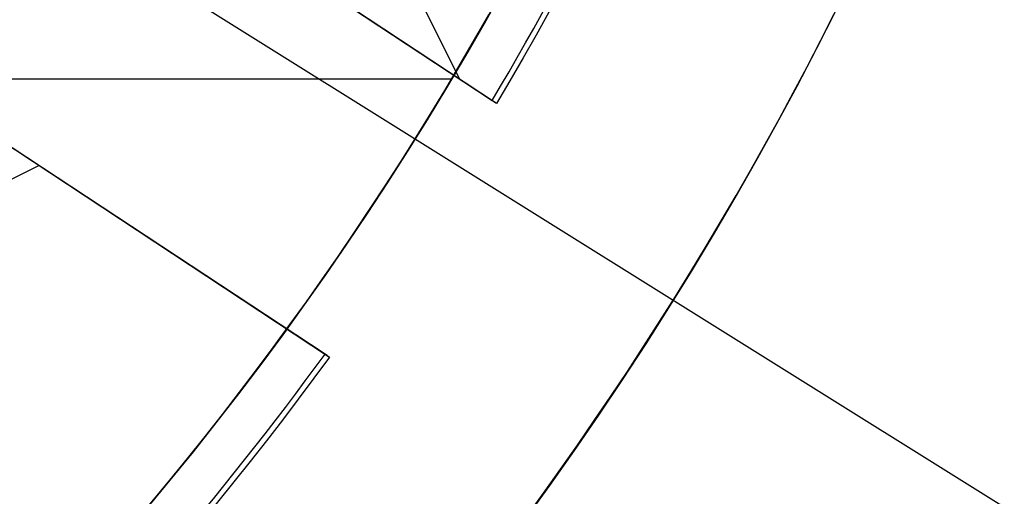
# Model space of a CAD drawing. Extents: x 19499 to 20475, y -6718 to -5871.
# Tile 22 of 60: x 20010 to 20020, y -6422 to -6417. Entities that reach past the tile are written whole.
import ezdxf

# ---------------------------------------------------------------- set-up
doc = ezdxf.new("R2010")
doc.units = 0
doc.layers.get('0').update_dxf_attribs({"linetype": 'CONTINUOUS'})
for name, color, linetype in [('BLANCO_METALICO', 7, 'CONTINUOUS'), ('COLOR', 7, 'CONTINUOUS'), ('LUZ', 7, 'CONTINUOUS')]:
    doc.layers.add(name, color=color, linetype=linetype)

msp = doc.modelspace()

# ---------------------------------------------------------------- linework, layer by layer
at = {"extrusion": (0.112475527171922, 0.1948133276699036, 0.974370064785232)}
msp.add_lwpolyline([(-20545.72119684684, -4382.985045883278), (-20546.23174644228, -4382.676077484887), (-20546.74029225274, -4382.36241276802), (-20547.24677385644, -4382.044070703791), (-20547.75113102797, -4381.721071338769), (-20548.25330376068, -4381.393435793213), (-20548.75323228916, -4381.06118625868), (-20549.25085711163, -4380.724345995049), (-20549.74611901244, -4380.382939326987), (-20550.23895908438, -4380.036991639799), (-20550.72931875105, -4379.686529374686), (-20551.21713978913, -4379.331580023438), (-20551.70236435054, -4378.972172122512), (-20552.1849349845, -4378.608335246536), (-20552.66479465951, -4378.240100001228), (-20553.14188678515, -4377.867498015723), (-20553.6161552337, -4377.490561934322), (-20554.08754436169, -4377.109325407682), (-20554.55599903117, -4376.723823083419), (-20555.02146463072, -4376.334090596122), (-20555.48388709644, -4375.940164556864), (-20555.9432129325, -4375.542082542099), (-20556.3993892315, -4375.139883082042), (-20556.85236369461, -4374.73360564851), (-20557.30208465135, -4374.323290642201), (-20557.7485010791, -4373.908979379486), (-20558.19156262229, -4373.490714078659), (-20558.63121961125, -4373.068537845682), (-20559.06742308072, -4372.642494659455), (-20559.50012478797, -4372.212629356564), (-20559.92927723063, -4371.778987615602), (-20560.35483366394, -4371.341615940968), (-20560.77674811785, -4370.900561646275), (-20561.1949754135, -4370.455872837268), (-20561.60947117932, -4370.007598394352), (-20562.02019186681, -4369.555787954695), (-20562.42709476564, -4369.100491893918), (-20562.83013801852, -4368.641761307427), (-20563.22928063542, -4368.179647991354), (-20563.6244825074, -4367.71420442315), (-20564.0157044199, -4367.245483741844), (-20564.40290806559, -4366.773539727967), (-20564.78605605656, -4366.298426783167), (-20565.16511193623, -4365.820199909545), (-20565.54004019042, -4365.338914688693), (-20565.91080625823, -4364.854627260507), (-20566.27737654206, -4364.36739430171), (-20566.63971841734, -4363.877273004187), (-20566.99780024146, -4363.384321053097), (-20567.3515913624, -4362.888596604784), (-20567.70106212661, -4362.390158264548), (-20568.0461838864, -4361.889065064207), (-20568.38692900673, -4361.38537643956), (-20568.72327087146, -4360.879152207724), (-20569.05518388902, -4360.370452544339), (-20569.38264349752, -4359.85933796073), (-20569.70562616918, -4359.345869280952), (-20570.02410941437, -4358.830107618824), (-20570.33807178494, -4358.312114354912), (-20570.64749287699, -4357.791951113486), (-20570.9523533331, -4357.269679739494), (-20571.25263484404, -4356.745362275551), (-20571.54832014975, -4356.219060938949), (-20571.83939303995, -4355.690838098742), (-20572.12583835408, -4355.160756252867), (-20572.40764198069, -4354.628878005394), (-20572.68479085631, -4354.095266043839), (-20572.95727296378, -4353.559983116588), (-20573.22507732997, -4353.023092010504), (-20573.48819402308, -4352.48465552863), (-20573.74661414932, -4351.944736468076), (-20574.00032984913, -4351.403397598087), (-20574.24933429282, -4350.86070163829), (-20574.49362167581, -4350.316711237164), (-20574.73318721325, -4349.771488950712), (-20574.96802713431, -4349.22509722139), (-20575.19813867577, -4348.677598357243), (-20575.42352007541, -4348.129054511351), (-20575.64417056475, -4347.579527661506), (-20575.86009036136, -4347.029079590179), (-20576.07128066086, -4346.477771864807), (-20576.27774362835, -4345.925665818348), (-20576.47948238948, -4345.372822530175), (-20576.67650102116, -4344.819302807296), (-20576.86880454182, -4344.265167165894), (-20577.05639890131, -4343.710475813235), (-20577.23929097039, -4343.155288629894), (-20577.41748852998, -4342.599665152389), (-20577.59100025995, -4342.043664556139), (-20577.7598357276, -4341.487345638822), (-20577.92400537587, -4340.930766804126), (-20578.08352051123, -4340.373986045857), (-20578.23839329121, -4339.817060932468), (-20578.38863671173, -4339.260048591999), (-20578.53426459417, -4338.703005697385), (-20578.67529157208, -4338.145988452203), (-20578.81173307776, -4337.589052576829), (-20578.94360532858, -4337.032253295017), (-20579.07092531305, -4336.475645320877), (-20579.19371077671, -4335.919282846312), (-20579.31198020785, -4335.363219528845), (-20579.42575282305, -4334.807508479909), (-20579.53504855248, -4334.252202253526), (-20579.63988802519, -4333.697352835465), (-20579.7402925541, -4333.143011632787), (-20579.83628412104, -4332.589229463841), (-20579.92788536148, -4332.036056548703), (-20580.01511954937, -4331.483542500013), (-20580.09801058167, -4330.931736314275), (-20580.17658296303, -4330.380686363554), (-20580.25086179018, -4329.830440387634), (-20580.32087273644, -4329.281045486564), (-20580.38664203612, -4328.732548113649), (-20580.44819646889, -4328.184994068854), (-20580.50556334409, -4327.638428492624), (-20580.55877048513, -4327.092895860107), (-20580.60784621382, -4326.548439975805), (-20580.6528193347, -4326.00510396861), (-20580.69371911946, -4325.462930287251), (-20580.73057529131, -4324.921960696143), (-20580.76341800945, -4324.382236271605), (-20580.79227785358, -4323.843797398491), (-20580.81718580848, -4323.306683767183), (-20580.83817324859, -4322.770934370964), (-20580.85527192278, -4322.236587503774), (-20580.8685139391, -4321.703680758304), (-20580.87793174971, -4321.172251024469), (-20580.88355813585, -4320.642334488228), (-20580.88542619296, -4320.113966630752), (-20580.88362697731, -4319.595425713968), (-20580.87820832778, -4319.075392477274), (-20580.86913895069, -4318.553900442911), (-20580.85638784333, -4318.030983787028), (-20580.83992430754, -4317.506677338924), (-20580.81971796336, -4316.981016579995), (-20580.79573876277, -4316.454037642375), (-20580.76795700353, -4315.925777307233), (-20580.73634334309, -4315.396273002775), (-20580.70086881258, -4314.865562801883), (-20580.66150483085, -4314.333685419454), (-20580.61822321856, -4313.800680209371), (-20580.57099621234, -4313.266587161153), (-20580.51979647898, -4312.731446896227), (-20580.46459712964, -4312.195300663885), (-20580.40537173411, -4311.658190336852), (-20580.34209433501, -4311.120158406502), (-20580.2747394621, -4310.58124797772), (-20580.20328214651, -4310.041502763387), (-20580.12769793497, -4309.500967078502), (-20580.04796290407, -4308.959685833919), (-20579.96405367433, -4308.417704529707), (-20579.87594742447, -4307.875069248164), (-20579.78362190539, -4307.331826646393), (-20579.6870554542, -4306.788023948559), (-20579.5862270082, -4306.243708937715), (-20579.48111611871, -4305.698929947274), (-20579.3717029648, -4305.153735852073), (-20579.25796836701, -4304.608176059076), (-20579.1398938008, -4304.062300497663), (-20579.01746141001, -4303.516159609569), (-20578.89065402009, -4302.969804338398), (-20578.75945515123, -4302.4232861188), (-20578.62384903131, -4301.876656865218), (-20578.48382060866, -4301.329968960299), (-20578.33935556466, -4300.783275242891), (-20578.19044032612, -4300.23662899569), (-20578.03706207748, -4299.690083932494), (-20577.87920877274, -4299.143694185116), (-20577.71686914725, -4298.597514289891), (-20577.55003272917, -4298.051599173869), (-20577.37868985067, -4297.506004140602), (-20577.20283165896, -4296.960784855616), (-20577.02245012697, -4296.415997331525), (-20576.83753806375, -4295.871697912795), (-20576.64808912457, -4295.327943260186), (-20576.45409782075, -4294.784790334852), (-20576.25555952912, -4294.242296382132), (-20576.05247050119, -4293.700518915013), (-20575.84482787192, -4293.159515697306), (-20575.63262966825, -4292.619344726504), (-20575.41587481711, -4292.080064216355), (-20575.19456315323, -4291.54173257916), (-20574.96869542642, -4291.004408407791), (-20574.73827330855, -4290.468150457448), (-20574.50329940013, -4289.933017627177), (-20574.26377723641, -4289.399068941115), (-20574.01971129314, -4288.866363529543), (-20573.77110699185, -4288.334960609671), (-20573.51797070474, -4287.804919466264), (-20573.26030975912, -4287.276299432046), (-20572.99813244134, -4286.749159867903), (-20572.73144800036, -4286.22356014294), (-20572.46026665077, -4285.699559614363), (-20572.18459957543, -4285.177217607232), (-20571.90445892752, -4284.656593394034), (-20571.61985783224, -4284.137746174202), (-20571.33081038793, -4283.62073505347), (-20571.0373316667, -4283.105619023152), (-20570.73943771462, -4282.592456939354), (-20570.43714555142, -4282.081307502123), (-20570.13047316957, -4281.572229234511), (-20569.819439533, -4281.065280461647), (-20569.50406457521, -4280.560519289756), (-20569.18436919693, -4280.058003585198), (-20568.86037526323, -4279.55779095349), (-20568.53210560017, -4279.059938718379), (-20568.19958399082, -4278.564503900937), (-20567.86283517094, -4278.071543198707), (-20567.52188482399, -4277.581112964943), (-20567.1767595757, -4277.093269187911), (-20566.82748698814, -4276.608067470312), (-20566.47409555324, -4276.125563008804), (-20566.11661468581, -4275.645810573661), (-20565.75507471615, -4275.168864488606), (-20565.38950688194, -4274.694778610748), (-20565.0199433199, -4274.223606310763), (-20564.64641705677, -4273.755400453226), (-20564.26896199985, -4273.290213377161), (-20563.88761292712, -4272.828096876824), (-20563.50240547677, -4272.369102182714), (-20563.11337613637, -4271.913279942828), (-20562.72056223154, -4271.460680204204), (-20562.3240019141, -4271.011352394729), (-20561.92373414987, -4270.565345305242), (-20561.51979870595, -4270.122707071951), (-20561.11223613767, -4269.683485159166), (-20560.70108777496, -4269.247726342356), (-20560.28639570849, -4268.815476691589), (-20559.86820277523, -4268.386781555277), (-20559.44655254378, -4267.96168554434), (-20559.0214892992, -4267.540232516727), (-20558.5930580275, -4267.122465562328), (-20558.16130439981, -4266.708426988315), (-20557.72627475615, -4266.298158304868), (-20557.28801608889, -4265.891700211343), (-20556.8465760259, -4265.489092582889), (-20556.40200281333, -4265.090374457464), (-20555.95434529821, -4264.695584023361), (-20555.50365291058, -4264.304758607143), (-20555.04997564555, -4263.917934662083), (-20554.59336404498, -4263.535147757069), (-20554.13386917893, -4263.156432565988), (-20553.67154262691, -4262.781822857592), (-20553.20643645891, -4262.411351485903), (-20552.7386032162, -4262.045050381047), (-20552.26809589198, -4261.682950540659), (-20551.79496791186, -4261.325082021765), (-20551.31927311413, -4260.971473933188), (-20550.84106572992, -4260.622154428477), (-20550.36040036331, -4260.277150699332), (-20549.87733197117, -4259.936488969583), (-20549.39191584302, -4259.600194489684), (-20548.90420758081, -4259.268291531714), (-20548.41426307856, -4258.940803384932), (-20547.92213850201, -4258.617752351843), (-20547.42789026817, -4258.299159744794), (-20546.93157502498, -4257.9850458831)], dxfattribs=at)
at = {"extrusion": (0.112475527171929, 0.1948133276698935, 0.9743700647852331)}
msp.add_lwpolyline([(-20544.81033906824, -4257.985045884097), (-20545.33140868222, -4258.289837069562), (-20545.85052834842, -4258.599487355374), (-20546.36763479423, -4258.913978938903), (-20546.88266491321, -4259.233292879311), (-20547.39555578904, -4259.557409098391), (-20547.90624471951, -4259.886306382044), (-20548.41466924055, -4260.219962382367), (-20548.9207671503, -4260.558353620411), (-20549.42447653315, -4260.901455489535), (-20549.92573578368, -4261.249242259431), (-20550.42448363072, -4261.60168708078), (-20550.92065916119, -4261.958761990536), (-20551.41420184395, -4262.320437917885), (-20551.90505155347, -4262.686684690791), (-20552.39314859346, -4263.057471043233), (-20552.87843372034, -4263.432764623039), (-20553.3608481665, -4263.812532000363), (-20553.84033366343, -4264.196738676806), (-20554.31683246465, -4264.585349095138), (-20554.79028736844, -4264.978326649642), (-20555.26064174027, -4265.375633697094), (-20555.72783953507, -4265.777231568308), (-20556.19182531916, -4266.183080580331), (-20556.65254429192, -4266.593140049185), (-20557.10994230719, -4267.007368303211), (-20557.56396589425, -4267.425722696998), (-20558.01456227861, -4267.848159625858), (-20558.46167940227, -4268.274634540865), (-20558.90526594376, -4268.705101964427), (-20559.34527133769, -4269.139515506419), (-20559.78164579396, -4269.577827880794), (-20560.21434031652, -4270.019990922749), (-20560.64330672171, -4270.465955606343), (-20561.06849765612, -4270.915672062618), (-20561.48986661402, -4271.369089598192), (-20561.90736795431, -4271.82615671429), (-20562.32095691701, -4272.286821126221), (-20562.73058963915, -4272.751029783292), (-20563.13622317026, -4273.218728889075), (-20563.53781548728, -4273.689863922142), (-20563.93532550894, -4274.164379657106), (-20564.3287131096, -4274.642220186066), (-20564.71793913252, -4275.123328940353), (-20565.10296540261, -4275.607648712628), (-20565.48375473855, -4276.095121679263), (-20565.86027096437, -4276.58568942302), (-20566.23247892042, -4277.079292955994), (-20566.60034447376, -4277.575872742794), (-20566.96383452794, -4278.075368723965), (-20567.32291703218, -4278.577720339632), (-20567.67756098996, -4279.082866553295), (-20568.02773646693, -4279.590745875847), (-20568.37341459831, -4280.101296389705), (-20568.71456759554, -4280.61445577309), (-20569.05116875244, -4281.13016132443), (-20569.38319245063, -4281.648349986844), (-20569.71061416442, -4282.168958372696), (-20570.033410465, -4282.691922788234), (-20570.35155902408, -4283.217179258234), (-20570.66503861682, -4283.744663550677), (-20570.97382912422, -4284.27431120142), (-20571.27791153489, -4284.806057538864), (-20571.57726794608, -4285.339837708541), (-20571.8718815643, -4285.875586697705), (-20572.16173670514, -4286.413239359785), (-20572.44681879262, -4286.952730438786), (-20572.72711435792, -4287.493994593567), (-20573.00261103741, -4288.036966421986), (-20573.27329757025, -4288.581580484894), (-20573.53916379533, -4289.127771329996), (-20573.80020064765, -4289.675473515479), (-20574.0564001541, -4290.224621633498), (-20574.3077554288, -4290.775150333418), (-20574.55426066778, -4291.326994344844), (-20574.79591114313, -4291.880088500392), (-20575.03270319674, -4292.434367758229), (-20575.26463423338, -4292.989767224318), (-20575.49170271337, -4293.546222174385), (-20575.71390814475, -4294.103668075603), (-20575.93125107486, -4294.662040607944), (-20576.14373308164, -4295.22127568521), (-20576.35135676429, -4295.781309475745), (-20576.55412573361, -4296.342078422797), (-20576.75204460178, -4296.903519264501), (-20576.94511897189, -4297.465569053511), (-20577.1333554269, -4298.02816517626), (-20577.31676151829, -4298.59124537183), (-20577.49534575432, -4299.15474775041), (-20577.66911758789, -4299.718610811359), (-20577.83808740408, -4300.282773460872), (-20578.00226650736, -4300.847175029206), (-20578.16166710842, -4301.411755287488), (-20578.31630231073, -4301.976454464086), (-20578.4661860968, -4302.541213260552), (-20578.61133331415, -4303.105972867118), (-20578.75175966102, -4303.670674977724), (-20578.88748167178, -4304.235261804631), (-20579.01851670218, -4304.799676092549), (-20579.1448829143, -4305.363861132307), (-20579.26659926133, -4305.927760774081), (-20579.38368547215, -4306.491319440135), (-20579.49616203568, -4307.054482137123), (-20579.60405018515, -4307.617194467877), (-20579.70737188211, -4308.179402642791), (-20579.80614980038, -4308.741053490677), (-20579.90040730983, -4309.302094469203), (-20579.99016846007, -4309.862473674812), (-20580.07545796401, -4310.422139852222), (-20580.15630118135, -4310.981042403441), (-20580.232724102, -4311.539131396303), (-20580.30475332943, -4312.09635757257), (-20580.37241606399, -4312.652672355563), (-20580.43574008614, -4313.20802785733), (-20580.49475373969, -4313.762376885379), (-20580.54948591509, -4314.315672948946), (-20580.59996603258, -4314.867870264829), (-20580.64622402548, -4315.418923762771), (-20580.68829032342, -4315.968789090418), (-20580.72619583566, -4316.517422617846), (-20580.75997193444, -4317.064781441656), (-20580.78965043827, -4317.610823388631), (-20580.81526359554, -4318.15550701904), (-20580.83684406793, -4318.698791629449), (-20580.85442491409, -4319.240637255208), (-20580.8680395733, -4319.781004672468), (-20580.87772184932, -4320.319855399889), (-20580.88350589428, -4320.857151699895), (-20580.88542619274, -4321.392856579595), (-20580.88367452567, -4321.904499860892), (-20580.87839934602, -4322.417596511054), (-20580.86957058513, -4322.932114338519), (-20580.85715844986, -4323.448020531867), (-20580.84113343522, -4323.965281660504), (-20580.82146633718, -4324.483863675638), (-20580.79812826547, -4325.003731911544), (-20580.77109065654, -4325.524851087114), (-20580.74032528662, -4326.047185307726), (-20580.70580428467, -4326.570698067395), (-20580.66750014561, -4327.095352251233), (-20580.6253857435, -4327.621110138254), (-20580.57943434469, -4328.147933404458), (-20580.5296196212, -4328.675783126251), (-20580.47591566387, -4329.204619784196), (-20580.41829699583, -4329.734403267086), (-20580.3567385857, -4330.265092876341), (-20580.29121586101, -4330.796647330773), (-20580.22170472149, -4331.32902477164), (-20580.14818155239, -4331.862182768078), (-20580.07062323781, -4332.396078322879), (-20579.98900717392, -4332.930667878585), (-20579.90331128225, -4333.465907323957), (-20579.81351402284, -4334.00175200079), (-20579.71959440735, -4334.538156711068), (-20579.62153201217, -4335.075075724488), (-20579.51930699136, -4335.612462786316), (-20579.41290008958, -4336.150271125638), (-20579.30229265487, -4336.688453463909), (-20579.18746665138, -4337.226962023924), (-20579.0684046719, -4337.765748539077), (-20578.94508995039, -4338.30476426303), (-20578.81750637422, -4338.843959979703), (-20578.68563849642, -4339.383286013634), (-20578.54947154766, -4339.922692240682), (-20578.4089914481, -4340.462128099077), (-20578.26418481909, -4341.001542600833), (-20578.11503899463, -4341.540884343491), (-20577.96154203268, -4342.080101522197), (-20577.80368272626, -4342.619141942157), (-20577.64145061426, -4343.157953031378), (-20577.47483599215, -4343.696481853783), (-20577.30382992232, -4344.234675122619), (-20577.12842424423, -4344.772479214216), (-20576.94861158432, -4345.309840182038), (-20576.76438536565, -4345.84670377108), (-20576.5757398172, -4346.383015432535), (-20576.38266998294, -4346.918720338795), (-20576.18517173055, -4347.453763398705), (-20575.98324175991, -4347.988089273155), (-20575.77687761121, -4348.521642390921), (-20575.56607767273, -4349.05436696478), (-20575.35084118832, -4349.586207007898), (-20575.1311682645, -4350.117106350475), (-20574.90705987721, -4350.647008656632), (-20574.67851787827, -4351.175857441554), (-20574.44554500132, -4351.703596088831), (-20574.20814486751, -4352.230167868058), (-20573.96632199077, -4352.755515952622), (-20573.72008178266, -4353.279583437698), (-20573.46943055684, -4353.802313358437), (-20573.21437553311, -4354.323648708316), (-20572.95492484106, -4354.843532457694), (-20572.69108752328, -4355.361907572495), (-20572.42287353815, -4355.878717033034), (-20572.1502937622, -4356.393903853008), (-20571.873359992, -4356.907411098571), (-20571.59208494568, -4357.419181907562), (-20571.30648226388, -4357.929159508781), (-20571.01656651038, -4358.437287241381), (-20570.72235317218, -4358.943508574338), (-20570.42385865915, -4359.44776712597), (-20570.12110030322, -4359.95000668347), (-20569.81409635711, -4360.450171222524), (-20569.50286599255, -4360.948204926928), (-20569.18742929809, -4361.444052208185), (-20568.86780727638, -4361.937657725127), (-20568.54402184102, -4362.428966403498), (-20568.21609581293, -4362.917923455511), (-20567.88405291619, -4363.40447439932), (-20567.54791777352, -4363.888565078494), (-20567.20771590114, -4364.37014168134), (-20566.86347370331, -4364.849150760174), (-20566.51521846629, -4365.325539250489), (-20566.16297835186, -4365.799254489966), (-20565.80678239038, -4366.270244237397), (-20565.44666047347, -4366.738456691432), (-20565.08264334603, -4367.203840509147), (-20564.71476259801, -4367.66634482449), (-20564.34305065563, -4368.12591926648), (-20563.96754077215, -4368.582513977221), (-20563.58826701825, -4369.036079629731), (-20563.20526427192, -4369.486567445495), (-20562.81856820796, -4369.933929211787), (-20562.42821528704, -4370.378117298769), (-20562.03424274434, -4370.819084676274), (-20561.6366885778, -4371.256784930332), (-20561.23559153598, -4371.691172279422), (-20560.83099110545, -4372.122201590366), (-20560.42292749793, -4372.549828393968), (-20560.0114416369, -4372.974008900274), (-20559.59657514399, -4373.394700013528), (-20559.17837032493, -4373.811859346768), (-20558.75687015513, -4374.225445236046), (-20558.33211826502, -4374.635416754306), (-20557.90415892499, -4375.041733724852), (-20557.47303703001, -4375.444356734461), (-20557.03879808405, -4375.84324714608), (-20556.60148818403, -4376.238367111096), (-20556.16115400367, -4376.629679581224), (-20555.71784277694, -4377.017148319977), (-20555.27160228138, -4377.400737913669), (-20554.82248082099, -4377.780413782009), (-20554.37052720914, -4378.156142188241), (-20553.91579075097, -4378.527890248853), (-20553.45832122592, -4378.895625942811), (-20552.99816886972, -4379.259318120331), (-20552.53538435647, -4379.618936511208), (-20552.0700187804, -4379.974451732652), (-20551.60212363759, -4380.32583529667), (-20551.13175080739, -4380.673059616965), (-20550.65895253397, -4381.016098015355), (-20550.18378140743, -4381.354924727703), (-20549.70629034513, -4381.68951490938), (-20549.22653257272, -4382.019844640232), (-20548.74456160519, -4382.345890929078), (-20548.26043122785, -4382.66763171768), (-20547.77419547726, -4382.985045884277)], dxfattribs=at)
at = {"extrusion": (0.1124755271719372, 0.1948133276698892, 0.9743700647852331)}
msp.add_lwpolyline([(-20551.17138497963, -4257.985045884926), (-20551.64679980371, -4258.320163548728), (-20552.11996327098, -4258.659354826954), (-20552.59082622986, -4259.002596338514), (-20553.0593398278, -4259.349863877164), (-20553.52545552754, -4259.701132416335), (-20553.98912512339, -4260.05637611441), (-20554.45030075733, -4260.415568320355), (-20554.90893493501, -4260.778681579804), (-20555.36498054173, -4261.145687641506), (-20555.81839085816, -4261.516557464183), (-20556.26911957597, -4261.891261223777), (-20556.71712081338, -4262.26976832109), (-20557.16234913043, -4262.652047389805), (-20557.60475954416, -4263.038066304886), (-20558.04430754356, -4263.427792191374), (-20558.48094910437, -4263.821191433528), (-20558.91464070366, -4264.218229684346), (-20559.34533933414, -4264.618871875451), (-20559.77300251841, -4265.023082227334), (-20560.19758832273, -4265.43082425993), (-20560.61905537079, -4265.842060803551), (-20561.03736285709, -4266.256754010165), (-20561.45247056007, -4266.674865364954), (-20561.86433885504, -4267.096355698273), (-20562.27292872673, -4267.521185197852), (-20562.67820178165, -4267.949313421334), (-20563.08012026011, -4268.38069930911), (-20563.4786470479, -4268.81530119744), (-20563.87374568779, -4269.253076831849), (-20564.26538039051, -4269.693983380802), (-20564.65351604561, -4270.137977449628), (-20565.03811823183, -4270.585015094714), (-20565.41915322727, -4271.035051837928), (-20565.79658801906, -4271.488042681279), (-20566.17039031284, -4271.943942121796), (-20566.54052854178, -4272.402704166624), (-20566.90697187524, -4272.864282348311), (-20567.26969022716, -4273.328629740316), (-20567.62865426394, -4273.795698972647), (-20567.98383541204, -4274.265442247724), (-20568.33520586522, -4274.737811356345), (-20568.68273859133, -4275.212757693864), (-20569.02640733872, -4275.690232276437), (-20569.36618664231, -4276.170185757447), (-20569.70205182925, -4276.652568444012), (-20570.03397902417, -4277.137330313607), (-20570.36194515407, -4277.624421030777), (-20570.68592795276, -4278.113789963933), (-20571.00590596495, -4278.605386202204), (-20571.32185854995, -4279.099158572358), (-20571.63376588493, -4279.595055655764), (-20571.94160896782, -4280.093025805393), (-20572.24536961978, -4280.593017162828), (-20572.5450304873, -4281.094977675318), (-20572.8405750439, -4281.598855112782), (-20573.13198759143, -4282.104597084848), (-20573.41925326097, -4282.612151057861), (-20573.70235801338, -4283.121464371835), (-20573.98128863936, -4283.632484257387), (-20574.25603275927, -4284.145157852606), (-20574.52657882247, -4284.65943221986), (-20574.79291610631, -4285.175254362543), (-20575.05503471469, -4285.692571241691), (-20575.31292557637, -4286.211329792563), (-20575.56658044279, -4286.731476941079), (-20575.81599188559, -4287.252959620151), (-20576.06115329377, -4287.775724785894), (-20576.30205887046, -4288.299719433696), (-20576.5387036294, -4288.824890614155), (-20576.771083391, -4289.351185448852), (-20576.99919477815, -4289.878551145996), (-20577.22303521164, -4290.406935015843), (-20577.44260290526, -4290.936284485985), (-20577.6578968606, -4291.466547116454), (-20577.86891686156, -4291.997670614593), (-20578.07566346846, -4292.529602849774), (-20578.27813801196, -4293.062291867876), (-20578.47634258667, -4293.595685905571), (-20578.6702800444, -4294.129733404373), (-20578.85995398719, -4294.664383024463), (-20579.0453687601, -4295.19958365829), (-20579.22652944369, -4295.735284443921), (-20579.40344184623, -4296.271434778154), (-20579.57611249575, -4296.807984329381), (-20579.74454863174, -4297.344883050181), (-20579.9087581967, -4297.882081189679), (-20580.06874982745, -4298.419529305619), (-20580.22453284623, -4298.957178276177), (-20580.37611725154, -4299.49497931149), (-20580.52351370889, -4300.032883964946), (-20580.66673354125, -4300.570844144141), (-20580.80578871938, -4301.108812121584), (-20580.94069185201, -4301.646740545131), (-20581.07145617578, -4302.184582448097), (-20581.19809554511, -4302.722291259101), (-20581.32062442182, -4303.259820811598), (-20581.43905786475, -4303.797125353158), (-20581.55341151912, -4304.334159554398), (-20581.66370160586, -4304.870878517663), (-20581.76994491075, -4305.40723778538), (-20581.87215877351, -4305.943193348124), (-20581.97036107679, -4306.47870165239), (-20582.06457023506, -4307.013719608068), (-20582.15480518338, -4307.548204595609), (-20582.24108536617, -4308.082114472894), (-20582.32343072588, -4308.615407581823), (-20582.40186169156, -4309.148042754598), (-20582.4763991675, -4309.679979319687), (-20582.54706452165, -4310.211177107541), (-20582.61387957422, -4310.741596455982), (-20582.67686658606, -4311.271198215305), (-20582.7360482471, -4311.799943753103), (-20582.79144766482, -4312.327794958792), (-20582.84308835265, -4312.854714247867), (-20582.89099421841, -4313.380664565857), (-20582.93518955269, -4313.905609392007), (-20582.97569901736, -4314.429512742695), (-20583.01254763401, -4314.952339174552), (-20583.04576077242, -4315.474053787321), (-20583.07536413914, -4315.994622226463), (-20583.10138376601, -4316.514010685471), (-20583.12384599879, -4317.03218590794), (-20583.14277748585, -4317.549115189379), (-20583.15820516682, -4318.064766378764), (-20583.17015626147, -4318.579107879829), (-20583.17865825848, -4319.092108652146), (-20583.18373890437, -4319.603738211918), (-20583.18542619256, -4320.113966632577), (-20583.18367871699, -4320.633215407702), (-20583.17841649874, -4321.153914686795), (-20583.1696100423, -4321.67603291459), (-20583.15723011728, -4322.199537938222), (-20583.14124777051, -4322.724397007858), (-20583.12163433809, -4323.250576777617), (-20583.09836145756, -4323.778043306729), (-20583.07140108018, -4324.306762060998), (-20583.04072548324, -4324.836697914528), (-20583.00630728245, -4325.367815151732), (-20582.96811944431, -4325.900077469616), (-20582.9261352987, -4326.433447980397), (-20582.88032855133, -4326.967889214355), (-20582.83067329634, -4327.503363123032), (-20582.77714402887, -4328.039831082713), (-20582.71971565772, -4328.577253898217), (-20582.65836351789, -4329.115591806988), (-20582.59306338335, -4329.654804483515), (-20582.52379147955, -4330.194851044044), (-20582.4505244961, -4330.735690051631), (-20582.37323959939, -4331.277279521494), (-20582.29191444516, -4331.819576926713), (-20582.20652719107, -4332.362539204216), (-20582.11705650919, -4332.906122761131), (-20582.02348159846, -4333.450283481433), (-20581.92578219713, -4333.99497673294), (-20581.82393859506, -4334.540157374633), (-20581.71793164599, -4335.085779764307), (-20581.60774277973, -4335.631797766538), (-20581.49335401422, -4336.178164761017), (-20581.37474796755, -4336.724833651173), (-20581.25190786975, -4337.271756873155), (-20581.12481757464, -4337.818886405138), (-20580.99346157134, -4338.366173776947), (-20580.8578249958, -4338.913570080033), (-20580.71789364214, -4339.46102597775), (-20580.57365397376, -4340.008491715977), (-20580.42509313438, -4340.555917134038), (-20580.27219895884, -4341.103251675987), (-20580.11495998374, -4341.650444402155), (-20579.95336545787, -4342.197444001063), (-20579.78740535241, -4342.744198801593), (-20579.61707037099, -4343.290656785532), (-20579.44235195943, -4343.836765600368), (-20579.26324231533, -4344.382472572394), (-20579.07973439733, -4344.927724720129), (-20578.8918219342, -4345.472468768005), (-20578.69949943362, -4346.016651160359), (-20578.50276219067, -4346.560218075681), (-20578.30160629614, -4347.103115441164), (-20578.09602864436, -4347.645288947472), (-20577.88602694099, -4348.186684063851), (-20577.67159971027, -4348.727246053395), (-20577.45274630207, -4349.266919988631), (-20577.22946689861, -4349.805650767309), (-20577.00176252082, -4350.343383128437), (-20576.76963503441, -4350.88006166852), (-20576.53308715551, -4351.415630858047), (-20576.29212245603, -4351.950035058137), (-20576.04674536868, -4352.48321853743), (-20575.79696119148, -4353.015125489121), (-20575.54277609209, -4353.545700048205), (-20575.2841971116, -4354.074886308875), (-20575.02123216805, -4354.602628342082), (-20574.75389005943, -4355.128870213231), (-20574.48218046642, -4355.65355600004), (-20574.20611395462, -4356.176629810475), (-20573.92570197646, -4356.69803580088), (-20573.64095687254, -4357.217718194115), (-20573.35189187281, -4357.735621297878), (-20573.05852109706, -4358.25168952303), (-20572.76085955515, -4358.765867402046), (-20572.45892314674, -4359.27809960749), (-20572.15272866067, -4359.788330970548), (-20571.84229377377, -4360.296506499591), (-20571.52763704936, -4360.802571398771), (-20571.20877793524, -4361.306471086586), (-20570.88573676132, -4361.808151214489), (-20570.55853473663, -4362.307557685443), (-20570.22719394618, -4362.804636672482), (-20569.89173734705, -4363.299334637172), (-20569.5521887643, -4363.791598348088), (-20569.20857288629, -4364.281374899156), (-20568.86091525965, -4364.768611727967), (-20568.50924228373, -4365.253256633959), (-20568.15358120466, -4365.735257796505), (-20567.79396010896, -4366.214563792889), (-20567.43040791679, -4366.691123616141), (-20567.06295437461, -4367.164886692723), (-20566.69163004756, -4367.635802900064), (-20566.3164663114, -4368.103822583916), (-20565.93749534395, -4368.568896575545), (-20565.55475011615, -4369.030976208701), (-20565.16826438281, -4369.490013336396), (-20564.77807267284, -4369.945960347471), (-20564.38421027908, -4370.398770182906), (-20563.98671324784, -4370.848396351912), (-20563.58561836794, -4371.294792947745), (-20563.18096315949, -4371.737914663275), (-20562.77278586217, -4372.177716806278), (-20562.36112542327, -4372.614155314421), (-20561.94602148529, -4373.047186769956), (-20561.52751437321, -4373.476768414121), (-20561.1056450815, -4373.902858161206), (-20560.68045526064, -4374.325414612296), (-20560.25198720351, -4374.744397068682), (-20559.82028383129, -4375.159765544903), (-20559.3853886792, -4375.571480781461), (-20558.9473458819, -4375.979504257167), (-20558.50620015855, -4376.383798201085), (-20558.06199679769, -4376.784325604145), (-20557.61478164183, -4377.181050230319), (-20557.16460107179, -4377.573936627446), (-20556.71150199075, -4377.962950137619), (-20556.25553180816, -4378.348056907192), (-20555.7967384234, -4378.729223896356), (-20555.33517020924, -4379.106418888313), (-20554.8708759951, -4379.479610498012), (-20554.40390505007, -4379.848768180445), (-20553.93430706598, -4380.213862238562), (-20553.46213214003, -4380.574863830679), (-20552.98743075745, -4380.931744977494), (-20552.51025377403, -4381.284478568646), (-20552.03065239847, -4381.633038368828), (-20551.54867817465, -4381.977399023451), (-20551.06438296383, -4382.317536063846), (-20550.57781892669, -4382.653425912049), (-20550.08903850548, -4382.985045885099)], dxfattribs=at)
at = {"extrusion": (0.1124755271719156, 0.1948133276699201, 0.9743700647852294)}
msp.add_lwpolyline([(-20551.92900245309, -4382.985045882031), (-20552.39493319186, -4382.647722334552), (-20552.85859259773, -4382.306462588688), (-20553.31993379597, -4381.961290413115), (-20553.77891022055, -4381.612230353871), (-20554.2354756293, -4381.259307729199), (-20554.68958411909, -4380.902548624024), (-20555.14119014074, -4380.541979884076), (-20555.59024851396, -4380.177629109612), (-20556.03671444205, -4379.809524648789), (-20556.48054352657, -4379.437695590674), (-20556.92169178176, -4379.062171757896), (-20557.36011564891, -4378.682983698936), (-20557.79577201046, -4378.300162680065), (-20558.22861820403, -4377.913740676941), (-20558.6586120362, -4377.523750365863), (-20559.08571179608, -4377.130225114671), (-20559.50987626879, -4376.733198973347), (-20559.93106474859, -4376.332706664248), (-20560.34923705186, -4375.928783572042), (-20560.76435352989, -4375.52146573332), (-20561.17637508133, -4375.110789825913), (-20561.5852631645, -4374.696793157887), (-20561.99097980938, -4374.279513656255), (-20562.39348762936, -4373.858989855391), (-20562.79274983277, -4373.435260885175), (-20563.188730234, -4373.008366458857), (-20563.58139326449, -4372.578346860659), (-20563.97070398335, -4372.145242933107), (-20564.35662808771, -4371.709096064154), (-20564.7391319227, -4371.269948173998), (-20565.11818249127, -4370.827841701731), (-20565.49374746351, -4370.382819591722), (-20565.86579518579, -4369.934925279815), (-20566.23429468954, -4369.484202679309), (-20566.59921569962, -4369.030696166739), (-20566.9605286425, -4368.574450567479), (-20567.31820465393, -4368.115511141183), (-20567.67221558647, -4367.653923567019), (-20568.02253401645, -4367.189733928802), (-20568.36913325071, -4366.722988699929), (-20568.71198733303, -4366.253734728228), (-20569.05107105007, -4365.782019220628), (-20569.386359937, -4365.307889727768), (-20569.71783028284, -4364.831394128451), (-20570.04545913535, -4364.352580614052), (-20570.36922430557, -4363.871497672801), (-20570.68910437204, -4363.388194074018), (-20571.00507868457, -4362.902718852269), (-20571.31712736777, -4362.415121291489), (-20571.62523132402, -4361.925450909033), (-20571.92937223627, -4361.433757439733), (-20572.22953257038, -4360.94009081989), (-20572.52569557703, -4360.444501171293), (-20572.81784529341, -4359.947038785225), (-20573.1059665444, -4359.447754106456), (-20573.39004494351, -4358.946697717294), (-20573.67006689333, -4358.443920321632), (-20573.94601958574, -4357.93947272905), (-20574.21789100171, -4357.433405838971), (-20574.48566991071, -4356.925770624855), (-20574.74934586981, -4356.416618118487), (-20575.00890922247, -4355.905999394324), (-20575.26435109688, -4355.39396555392), (-20575.51566340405, -4354.880567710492), (-20575.76283883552, -4354.365856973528), (-20576.00587086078, -4353.849884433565), (-20576.24475372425, -4353.332701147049), (-20576.4794824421, -4352.81435812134), (-20576.71005279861, -4352.294906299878), (-20576.93646134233, -4351.774396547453), (-20577.15870538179, -4351.25287963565), (-20577.37678298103, -4350.730406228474), (-20577.59069295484, -4350.207026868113), (-20577.8004348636, -4349.682791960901), (-20578.00600900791, -4349.157751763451), (-20578.20741642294, -4348.631956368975), (-20578.4046588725, -4348.105455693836), (-20578.59773884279, -4347.578299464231), (-20578.78665953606, -4347.050537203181), (-20578.97142486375, -4346.522218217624), (-20579.15203943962, -4345.993391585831), (-20579.32850857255, -4345.464106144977), (-20579.50083825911, -4344.934410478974), (-20579.66903517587, -4344.404352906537), (-20579.8331066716, -4343.873981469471), (-20579.99306075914, -4343.343343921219), (-20580.14890610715, -4342.812487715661), (-20580.30065203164, -4342.281459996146), (-20580.44830848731, -4341.750307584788), (-20580.59188605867, -4341.219076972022), (-20580.73139595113, -4340.687814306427), (-20580.86684998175, -4340.156565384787), (-20580.99826056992, -4339.625375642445), (-20581.12564072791, -4339.094290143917), (-20581.24900405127, -4338.563353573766), (-20581.36836470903, -4338.032610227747), (-20581.48373743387, -4337.502104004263), (-20581.59513751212, -4336.971878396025), (-20581.70258077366, -4336.441976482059), (-20581.8060835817, -4335.912440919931), (-20581.90566282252, -4335.383313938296), (-20582.00133589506, -4334.854637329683), (-20582.09312070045, -4334.326452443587), (-20582.18103563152, -4333.798800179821), (-20582.26509956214, -4333.271720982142), (-20582.34533183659, -4332.745254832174), (-20582.42175225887, -4332.219441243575), (-20582.49438108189, -4331.694319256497), (-20582.56323899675, -4331.169927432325), (-20582.62834712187, -4330.646303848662), (-20582.68972699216, -4330.123486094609), (-20582.74740054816, -4329.601511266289), (-20582.80139012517, -4329.080415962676), (-20582.85171844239, -4328.560236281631), (-20582.89840859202, -4328.041007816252), (-20582.94148402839, -4327.522765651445), (-20582.98096855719, -4327.005544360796), (-20583.01688632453, -4326.489378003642), (-20583.04926180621, -4325.974300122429), (-20583.07811979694, -4325.460343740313), (-20583.10348539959, -4324.947541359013), (-20583.1253840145, -4324.435924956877), (-20583.14384132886, -4323.925525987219), (-20583.1588833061, -4323.416375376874), (-20583.17053617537, -4322.908503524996), (-20583.17882642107, -4322.401940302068), (-20583.18378077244, -4321.896715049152), (-20583.18542619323, -4321.39285657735), (-20583.18363339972, -4320.86691804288), (-20583.17823445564, -4320.339491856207), (-20583.16919871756, -4319.810610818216), (-20583.15649582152, -4319.280308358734), (-20583.1400956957, -4318.748618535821), (-20583.11996857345, -4318.215576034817), (-20583.0960850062, -4317.681216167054), (-20583.06841587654, -4317.145574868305), (-20583.03693241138, -4316.608688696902), (-20583.0016061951, -4316.070594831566), (-20582.96240918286, -4315.531331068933), (-20582.91931371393, -4314.990935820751), (-20582.87229252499, -4314.449448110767), (-20582.82131876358, -4313.90690757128), (-20582.76636600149, -4313.363354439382), (-20582.70740824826, -4312.818829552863), (-20582.6444199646, -4312.273374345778), (-20582.57737607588, -4311.727030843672), (-20582.5062519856, -4311.179841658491), (-20582.43102358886, -4310.631849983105), (-20582.35166728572, -4310.083099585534), (-20582.26815999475, -4309.533634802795), (-20582.18047916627, -4308.983500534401), (-20582.08860279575, -4308.432742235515), (-20581.99250943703, -4307.881405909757), (-20581.89217821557, -4307.329538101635), (-20581.78758884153, -4306.777185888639), (-20581.67872162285, -4306.224396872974), (-20581.56555747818, -4305.671219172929), (-20581.4480779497, -4305.117701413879), (-20581.32626521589, -4304.563892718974), (-20581.20010210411, -4304.009842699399), (-20581.06957210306, -4303.45560144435), (-20580.93465937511, -4302.901219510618), (-20580.79534876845, -4302.346747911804), (-20580.65162582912, -4301.792238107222), (-20580.50347681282, -4301.237741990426), (-20580.35088869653, -4300.683311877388), (-20580.19384918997, -4300.129000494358), (-20580.0323467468, -4299.574860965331), (-20579.86637057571, -4299.020946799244), (-20579.69591065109, -4298.467311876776), (-20579.52095772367, -4297.914010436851), (-20579.34150333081, -4297.361097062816), (-20579.15753980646, -4296.808626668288), (-20578.96906029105, -4296.256654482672), (-20578.77605874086, -4295.70523603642), (-20578.57852993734, -4295.154427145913), (-20578.37646949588, -4294.604283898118), (-20578.16987387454, -4294.05486263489), (-20577.95874038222, -4293.506219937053), (-20577.74306718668, -4292.958412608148), (-20577.52285332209, -4292.411497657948), (-20577.29809869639, -4291.865532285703), (-20577.06880409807, -4291.320573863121), (-20576.83497120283, -4290.776679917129), (-20576.59660257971, -4290.233908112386), (-20576.35370169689, -4289.692316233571), (-20576.10627292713, -4289.151962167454), (-20575.85432155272, -4288.612903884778), (-20575.59785377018, -4288.075199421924), (-20575.33687669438, -4287.5389068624), (-20575.07139836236, -4287.004084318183), (-20574.80142773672, -4286.470789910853), (-20574.5269747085, -4285.939081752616), (-20574.24805009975, -4285.409017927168), (-20573.96466566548, -4284.880656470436), (-20573.6768340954, -4284.354055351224), (-20573.384569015, -4283.82927245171), (-20573.08788498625, -4283.306365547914), (-20572.78679750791, -4282.785392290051), (-20572.48132301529, -4282.266410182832), (-20572.17147887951, -4281.749476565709), (-20571.85728340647, -4281.234648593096), (-20571.53875583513, -4280.721983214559), (-20571.21591633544, -4280.211537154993), (-20570.88878600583, -4279.703366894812), (-20570.55738687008, -4279.197528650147), (-20570.22174187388, -4278.694078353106), (-20569.88187488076, -4278.193071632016), (-20569.53781066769, -4277.694563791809), (-20569.18957492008, -4277.198609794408), (-20568.83719422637, -4276.705264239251), (-20568.48069607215, -4276.214581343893), (-20568.12010883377, -4275.726614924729), (-20567.75546177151, -4275.24141837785), (-20567.38678502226, -4274.759044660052), (-20567.01410959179, -4274.279546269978), (-20566.63746734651, -4273.802975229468), (-20566.25689100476, -4273.329383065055), (-20565.8724141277, -4272.858820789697), (-20565.48407110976, -4272.391338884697), (-20565.09189716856, -4271.926987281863), (-20564.69592833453, -4271.465815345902), (-20564.29620143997, -4271.007871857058), (-20563.89275410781, -4270.553204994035), (-20563.48562473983, -4270.101862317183), (-20563.07485250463, -4269.653890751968), (-20562.66047732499, -4269.209336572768), (-20562.24253986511, -4268.768245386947), (-20561.82108151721, -4268.330662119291), (-20561.39614438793, -4267.896630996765), (-20560.96777128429, -4267.466195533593), (-20560.53600569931, -4267.039398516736), (-20560.10089179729, -4266.616281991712), (-20559.66247439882, -4266.196887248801), (-20559.22079896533, -4265.781254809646), (-20558.77591158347, -4265.369424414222), (-20558.32785894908, -4264.96143500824), (-20557.87668835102, -4264.557324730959), (-20557.4224476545, -4264.157130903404), (-20556.96518528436, -4263.760890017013), (-20556.50495020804, -4263.368637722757), (-20556.04179191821, -4262.980408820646), (-20555.5757604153, -4262.59623724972), (-20555.10690618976, -4262.216156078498), (-20554.63528020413, -4261.840197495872), (-20554.16093387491, -4261.46839280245), (-20553.6839190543, -4261.100772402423), (-20553.20428801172, -4260.737365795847), (-20552.7220934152, -4260.378201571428), (-20552.23738831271, -4260.023307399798), (-20551.75022611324, -4259.672710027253), (-20551.26066056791, -4259.326435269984), (-20550.76874575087, -4258.984508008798), (-20550.2745360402, -4258.646952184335), (-20549.77808609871, -4258.313790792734), (-20549.27945085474, -4257.985045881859)], dxfattribs=at)
at = {"extrusion": (0, 0, -1)}
for centre, radius, start, end in [((-19986.97575810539, -6401.428438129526, -89.37470231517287), 70.9424557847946, 329.9999999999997, 149.9999999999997), ((-19986.97575810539, -6401.428438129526, -46.50000292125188), 70.9424557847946, 329.9999999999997, 149.9999999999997), ((-19986.97575810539, -6401.428438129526, -88.12500292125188), 52.0912327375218, 329.9999999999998, 149.9999999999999), ((-19986.97575810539, -6401.428438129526, -62.12500292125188), 47.0345567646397, 330.0000000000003, 150.0000000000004), ((-19986.97575810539, -6401.428438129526, -89.37470231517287), 70.94245578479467, 149.9999999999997, 329.9999999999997), ((-19986.97575810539, -6401.428438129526, -46.50000292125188), 70.94245578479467, 149.9999999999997, 329.9999999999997), ((-19986.97575810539, -6401.428438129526, -88.12500292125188), 52.0912327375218, 149.9999999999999, 329.9999999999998), ((-19986.97575810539, -6401.428438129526, -62.12500292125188), 47.0345567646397, 150.0000000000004, 330.0000000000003)]:
    msp.add_arc(centre, radius, start, end, dxfattribs=at)
for centre, radius, start, end in [((19986.97575810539, -6401.428438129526, 89.37470231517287), 73.2424557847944, 30.00000000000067, 210.0000000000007), ((19986.97575814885, -6401.428438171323, 88.63012703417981), 71.44457953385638, 30.0000000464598, 209.9999999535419), ((19986.97575810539, -6401.428438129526, 89.05580518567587), 71.21139006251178, 29.99999999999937, 209.9999999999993), ((19986.97575810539, -6401.428438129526, 67.12500292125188), 53.5819397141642, 30.00000000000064, 210.0000000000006), ((19986.97575810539, -6401.428438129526, 65.62055118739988), 53.58193971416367, 29.99999999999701, 209.999999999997), ((19986.97575810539, -6401.428438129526, 67.12500292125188), 52.0912327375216, 30.00000000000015, 210.0000000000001), ((19986.97575810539, -6401.428438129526, 77.62500292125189), 52.09123273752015, 29.99999999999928, 209.9999999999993), ((19986.97575810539, -6401.428438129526, 105.1250029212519), 43.8181587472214, 29.99999999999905, 209.999999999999), ((19986.97575810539, -6401.428438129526, 52.53957701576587), 42.50584972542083, 30.00000000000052, 210.0000000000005), ((19986.97575810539, -6401.428438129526, 89.37470231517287), 73.2424557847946, 210.0000000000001, 30.00000000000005), ((19986.97575809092, -6401.428438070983, 88.63012703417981), 71.44457953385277, 210.0000000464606, 29.99999995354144), ((19986.97575810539, -6401.428438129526, 89.05580518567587), 71.21139006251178, 209.9999999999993, 29.99999999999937), ((19986.97575810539, -6401.428438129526, 67.12500292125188), 53.5819397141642, 210.0000000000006, 30.00000000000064), ((19986.97575810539, -6401.428438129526, 65.62055118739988), 53.58193971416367, 209.999999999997, 29.99999999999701), ((19986.97575810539, -6401.428438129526, 67.12500292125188), 52.0912327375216, 210.0000000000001, 30.00000000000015), ((19986.97575810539, -6401.428438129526, 77.62500292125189), 52.09123273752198, 210.0000000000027, 30.00000000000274), ((19986.97575810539, -6401.428438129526, 105.1250029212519), 43.8181587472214, 209.999999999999, 29.99999999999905), ((19986.97575810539, -6401.428438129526, 52.53957701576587), 42.50584972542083, 210.0000000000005, 30.00000000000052), ((19986.97575810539, -6401.428438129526, 108.2592404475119), 24.9768136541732, 209.9999999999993, 29.99999999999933), ((19986.97575810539, -6401.428438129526, 125.2198510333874), 24.97681365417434, 210.0000000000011, 30.00000000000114), ((19986.97575810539, -6401.42843812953, 88.12500292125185), 70.93945536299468, 254.9999999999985, 345.0000000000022)]:
    msp.add_arc(centre, radius, start, end)
at = {"extrusion": (-0.1124755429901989, -0.1948133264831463, -0.9743700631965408)}
msp.add_arc((20509.94268767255, -4320.442589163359, -1065.605924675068), 56.0000000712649, 334.5735870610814, 25.3274262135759, dxfattribs=at)
at = {"extrusion": (0.1124755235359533, 0.1948134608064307, 0.9743700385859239)}
msp.add_arc((-20509.94434933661, -4320.435009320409, 1064.690542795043), 56.00000007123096, 154.672583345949, 205.4263646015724, dxfattribs=at)
at = {"layer": 'BLANCO_METALICO'}
msp.add_line((20005.87495296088, -6417.793354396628, 190.6470783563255), (20014.47398905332, -6417.793354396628, 190.6470783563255), dxfattribs=at)
at = {"layer": 'BLANCO_METALICO', "extrusion": (0, 0, -1)}
for centre, radius, start, end in [((-19986.97575810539, -6401.428438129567, -195.4778029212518), 25.34165085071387, 183.3702063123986, 176.629793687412), ((-19986.97549488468, -6401.428438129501, -169.0830982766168), 25.49999999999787, 171.0935182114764, 351.0935182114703), ((-19986.97549488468, -6401.428438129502, -166.2286860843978), 25.49999999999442, 171.0935182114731, 351.0935182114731), ((-19986.97549488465, -6401.428438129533, -171.6470783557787), 99.4999999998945, 179.9999999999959, 4.189765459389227e-12), ((-19986.97549488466, -6401.428438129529, -170.8389899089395), 99.49999999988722, 179.9999999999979, 2.094882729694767e-12), ((-19986.97549488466, -6401.428438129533, -169.280901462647), 99.49999999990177, 179.9999999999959, 4.189765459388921e-12), ((-19986.97549488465, -6401.428438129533, -171.6470783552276), 99.09999999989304, 179.9999999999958, 4.206676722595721e-12), ((-19986.97549488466, -6401.428438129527, -170.0309014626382), 98.69999999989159, 179.9999999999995, 5.279656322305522e-13), ((-19986.97549488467, -6401.428438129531, -168.5309014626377), 98.69999999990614, 179.9999999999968, 3.167793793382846e-12), ((-19986.97549488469, -6401.428438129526, -167.2309014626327), 98.19999999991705, 180, 0), ((-19986.97549488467, -6401.428438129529, -168.0309014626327), 98.19999999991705, 179.9999999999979, 2.122615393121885e-12), ((-19986.97549488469, -6401.428438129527, -167.2309014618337), 25.4999999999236, 179.9999999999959, 4.087075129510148e-12), ((-19986.97549488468, -6401.428438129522, -167.7309014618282), 24.99999999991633, 180.0000000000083, 359.9999999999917)]:
    msp.add_arc(centre, radius, start, end, dxfattribs=at)
at = {"layer": 'BLANCO_METALICO'}
for centre, radius, start, end in [((19986.97575810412, -6401.428438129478, 199.6250029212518), 25.00000000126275, 3.439812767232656, 356.560187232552), ((19986.97549488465, -6401.428438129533, 170.030901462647), 99.49999999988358, 179.9999999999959, 4.189765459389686e-12), ((19986.97549488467, -6401.428438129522, 168.5309014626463), 99.49999999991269, 180.0000000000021, 359.9999999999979), ((19986.97549488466, -6401.428438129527, 171.6470783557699), 98.69999999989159, 179.9999999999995, 5.279656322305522e-13), ((19986.97549488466, -6401.428438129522, 170.8389899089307), 98.69999999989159, 180.0000000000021, 359.9999999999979), ((19986.97549488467, -6401.428438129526, 168.0309014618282), 24.99999999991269, 180, 0), ((19986.97549488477, -6401.428438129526, 190.6470783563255), 25.00000000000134, 216.4247350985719, 356.5601872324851), ((19986.97483428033, -6401.42696365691, 190.6470783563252), 32.00091448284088, 258.2114144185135, 341.7881163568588), ((19986.97544526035, -6401.428360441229, 184.6470783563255), 32.00016614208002, 268.4364694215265, 331.5635198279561)]:
    msp.add_arc(centre, radius, start, end, dxfattribs=at)
at = {"layer": 'COLOR'}
for p, q in [((20014.55499797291, -6417.795153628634, 35.60000054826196), (20011.67128891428, -6412.041141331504, 35.60000054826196)), ((20014.91857229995, -6418.034719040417, 38.60000054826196), (20007.22490456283, -6412.965228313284, 38.60000054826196)), ((20007.24681297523, -6412.979664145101, 37.10000054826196), (20014.89668580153, -6418.020297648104, 37.10000054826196)), ((20007.26872148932, -6412.994100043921, 35.60000054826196), (20014.87479934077, -6418.005876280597, 35.60000054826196)), ((20005.57426769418, -6415.470302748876, 38.60000054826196), (20013.26793543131, -6420.539793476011, 38.60000054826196)), ((20013.24604893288, -6420.525372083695, 37.10000054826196), (20005.59617610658, -6415.484738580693, 37.10000054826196)), ((20013.22416247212, -6420.510950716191, 35.60000054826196), (20005.61808462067, -6415.499174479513, 35.60000054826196)), ((20014.91857229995, -6418.034719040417, 38.60000054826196), (20014.87479934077, -6418.005876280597, 35.60000054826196)), ((20006.95725188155, -6420.372191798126, 35.60000054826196), (20010.39719504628, -6418.648212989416, 35.60000054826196)), ((20013.22416247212, -6420.510950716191, 35.60000054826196), (20013.26793543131, -6420.539793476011, 38.60000054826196))]:
    msp.add_line(p, q, dxfattribs=at)
at = {"layer": 'COLOR', "extrusion": (0, 0, -1)}
for centre, radius, start, end in [((-19986.97576523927, -6401.428455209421, 10.54089386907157), 152.392098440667, 333.3815781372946, 153.3815781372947), ((-19986.97576523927, -6401.428455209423, -32.97295255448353), 75.00000000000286, 63.38157813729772, 243.3815781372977), ((-19986.97576523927, -6401.428455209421, -18.68835025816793), 83.81579491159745, 333.3815781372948, 153.3815781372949), ((-19986.97576523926, -6401.428455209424, -43.50000292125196), 73.00000000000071, 63.38157813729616, 243.3815781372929), ((-19986.97576523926, -6401.428455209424, -43.50000292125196), 73.00000000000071, 63.38157813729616, 243.3815781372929), ((-19986.97576523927, -6401.428455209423, -33.3991820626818), 72.99999999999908, 63.38157813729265, 243.3815781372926), ((-19986.97576523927, -6401.428455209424, -43.50000292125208), 75.00000000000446, 63.38157813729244, 243.3815781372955), ((-19986.97576523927, -6401.428455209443, -26.2000005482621), 61.09154780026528, 333.3815781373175, 153.3815781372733), ((-19986.97576523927, -6401.428455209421, 10.54089386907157), 152.3920984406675, 153.381578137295, 333.381578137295), ((-19986.98386759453, -6401.424412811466, -28.2000005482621), 59.50000000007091, 333.381578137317, 153.3815781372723), ((-19986.98386759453, -6401.424412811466, -26.2000005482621), 59.50000000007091, 333.381578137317, 153.3815781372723), ((-19986.98386759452, -6401.424412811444, -27.2000005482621), 59.50000000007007, 333.381578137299, 153.3815781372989), ((-19986.97576523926, -6401.428455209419, -43.50000292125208), 75.00000000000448, 243.3815781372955, 63.38157813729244), ((-19986.97576523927, -6401.428455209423, -32.97295255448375), 74.99999999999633, 243.3815781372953, 63.38157813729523), ((-19986.97576523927, -6401.428455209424, -43.50000292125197), 72.99999999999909, 243.3815781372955, 63.38157813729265), ((-19986.97576523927, -6401.428455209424, -43.50000292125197), 72.99999999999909, 243.3815781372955, 63.38157813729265), ((-19986.97576523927, -6401.428455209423, -33.39918206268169), 72.99999999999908, 243.3815781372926, 63.38157813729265), ((-19986.97576523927, -6401.428455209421, -18.68835025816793), 83.81579491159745, 153.3815781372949, 333.3815781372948), ((-19986.97576523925, -6401.428455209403, -26.2000005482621), 61.09154780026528, 153.3815781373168, 333.3815781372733), ((-19986.98386759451, -6401.424412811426, -28.2000005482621), 59.50000000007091, 153.3815781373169, 333.3815781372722), ((-19986.98386759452, -6401.424412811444, -27.2000005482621), 59.5000000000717, 153.3815781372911, 333.3815781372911), ((-19986.98386759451, -6401.424412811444, -38.60000054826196), 32.5000000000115, 153.3815781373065, 210.7362177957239), ((-19986.98386759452, -6401.424412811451, -38.60000054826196), 32.49999999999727, 216.0269384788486, 330.7362177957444)]:
    msp.add_arc(centre, radius, start, end, dxfattribs=at)
at = {"layer": 'COLOR'}
for centre, radius, start, end in [((19986.97576523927, -6401.428455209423, -35.79999945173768), 153, 26.61842186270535, 206.618421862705), ((19986.97576523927, -6401.428455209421, -11.46081713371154), 152.9999999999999, 26.61842186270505, 206.6184218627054), ((19986.97576523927, -6401.428455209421, -23.63040829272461), 153.0000000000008, 26.61842186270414, 206.6184218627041), ((19986.97576523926, -6401.428455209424, -10.90949982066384), 152.8342956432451, 26.61842186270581, 206.6184218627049), ((19986.97576523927, -6401.428455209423, -35.79999945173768), 150, 26.61842186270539, 206.618421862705), ((19986.97576523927, -6401.428455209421, -11.46081713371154), 153, 206.6184218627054, 26.61842186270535), ((19986.97576523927, -6401.428455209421, -35.79999945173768), 153, 206.6184218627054, 26.61842186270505), ((19986.97576523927, -6401.428455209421, -23.63040829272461), 153.0000000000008, 206.618421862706, 26.61842186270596), ((19986.97576523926, -6401.428455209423, -10.90949982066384), 152.8342956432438, 206.6184218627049, 26.6184218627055), ((19986.97576523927, -6401.428455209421, -35.79999945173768), 150, 206.6184218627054, 26.61842186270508), ((19986.98386759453, -6401.424412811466, 26.2000005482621), 59.50000000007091, 206.6184218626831, 26.61842186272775), ((19986.98386759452, -6401.424412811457, 30.300000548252), 35.0000000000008, 206.6184218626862, 26.6184218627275), ((19986.98386759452, -6401.424412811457, 38.60000054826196), 35.0000000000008, 206.6184218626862, 26.6184218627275), ((19986.98386759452, -6401.424412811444, 34.45000054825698), 34.99999999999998, 206.6184218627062, 26.61842186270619), ((19986.98386759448, -6401.424412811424, 35.60000054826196), 32.44763480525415, 329.2680544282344, 338.53584174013), ((19986.98386759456, -6401.424412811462, 35.60000054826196), 32.44763480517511, 314.7010019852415, 323.9687892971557)]:
    msp.add_arc(centre, radius, start, end, dxfattribs=at)
at = {"layer": 'LUZ'}
for p, q in [((19859.93458856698, -6322.052265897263, -34.049999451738), (20114.01694191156, -6480.80464452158, -34.04999945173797)), ((19859.93458856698, -6322.052265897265, -32.54999945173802), (20114.01694191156, -6480.804644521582, -32.54999945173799))]:
    msp.add_line(p, q, dxfattribs=at)

doc.saveas('drawing.dxf')
